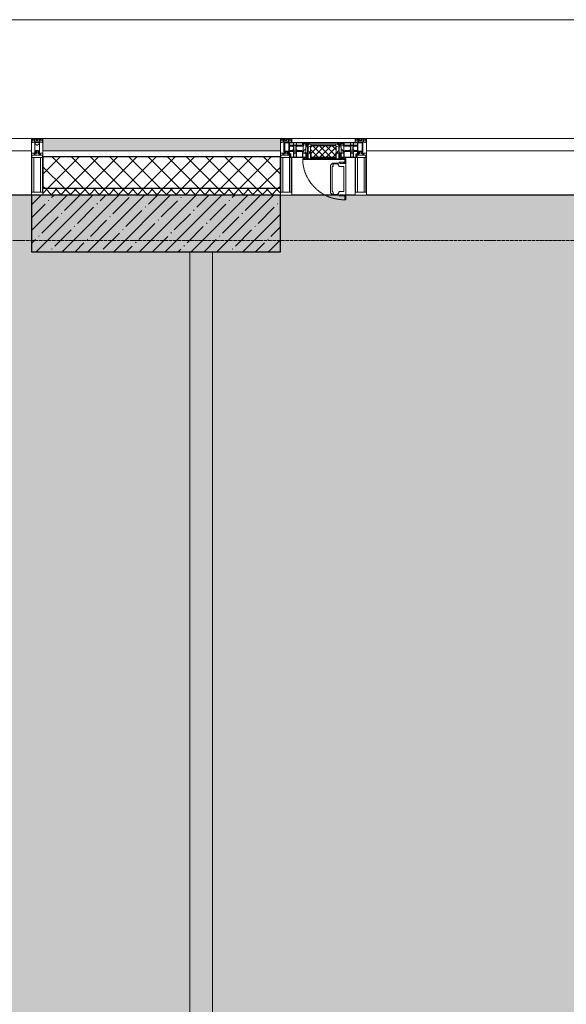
# Model space of a CAD drawing. Header units: millimetres. Extents: x -521669 to 178656, y -69521 to 500758.
# Tile 216 of 256: x -183655 to -181239, y 485238 to 489588. Entities that reach past the tile are written whole.
import ezdxf

# ---------------------------------------------------------------- set-up
doc = ezdxf.new("R2010")
doc.units = ezdxf.units.MM
doc.linetypes.add('-D1-02х01', pattern=[3, 2, -1])
doc.linetypes.add('-D1d1-15x02', pattern=[19, 15, -2, 0, -2])
for name, color, linetype, lineweight in [('_0', 7, 'Continuous', 13), ('A-DETL-GENF', 7, 'Continuous', 5), ('A-DETL-MBND', 7, 'Continuous', 9), ('A-GLAZ', 7, 'Continuous', 5), ('A-GLAZ-CURT', 8, 'Continuous', 5), ('A-GLAZ-CWMG', 8, 'Continuous', 5), ('A-WALL', 7, 'Continuous', 5), ('A-WALL-FNSH', 8, 'Continuous', 5), ('I-WALL', 7, 'Continuous', 5), ('S-COLS', 7, 'Continuous', 5), ('S-GRID', 7, 'Continuous', 5), ('Ограждение', 7, 'Continuous', 5)]:
    doc.layers.add(name, color=color, linetype=linetype, lineweight=lineweight)

# ---------------------------------------------------------------- blocks, each defined once
blk = doc.blocks.new('System Panel - A_PAN_Glass_Зеркальное-4807721-50_AS_M_L34')
at = {"layer": 'A-GLAZ-CURT'}
for p, q in [((910, 0), (-910, 0)), ((-910, 0), (-910, -55)), ((910, -55), (910, 0)), ((-910, -55), (910, -55))]:
    blk.add_line(p, q, dxfattribs=at)
blk = doc.blocks.new('Rectangular Mullion - R_StandardFrame_50Wx250H-3343043-50_AS_M_L34')
at = {"layer": 'A-GLAZ-CWMG'}
blk.add_line((11950, 29450), (10130, 29450), dxfattribs=at)
blk = doc.blocks.new('Rectangular Mullion - 50Wx250H-V23-50_AS_M_L34')
at = {"layer": 'A-DETL-GENF'}
for p, q in [((-25, 84), (-25, 250)), ((-25, 250), (0, 250)), ((-23, 237.3), (0, 237.3)), ((-23, 237.3), (-23, 84)), ((-14.9, 84), (-14.9, 237.3)), ((25, 250), (0, 250)), ((23, 237.3), (0, 237.3)), ((14.9, 84), (14.9, 237.3)), ((23, 237.3), (23, 73.6)), ((25, 65.2), (25, 250)), ((0, 84), (-15, 84)), ((-0.5, 73.6), (-14.3, 73.6)), ((-10, 71.3), (-12, 71.3)), ((-10, 57.4), (-10, 71.3)), ((-7, 65.2), (-5.9, 67.3)), ((-7, 65.2), (-7, 57)), ((-4.1, 67.3), (-5.9, 67.3)), ((-4.1, 67.3), (-2.9, 65.1)), ((-2.9, 65.1), (-2.9, 57)), ((0, 84), (23, 84)), ((0.5, 73.6), (23, 73.6)), ((4.1, 67.3), (2.9, 65.1)), ((2.9, 65.1), (2.9, 57)), ((4.1, 67.3), (5.9, 67.3)), ((7, 65.2), (5.9, 67.3)), ((7, 65.2), (7, 54.7)), ((8.7, 53), (7, 54.7)), ((8.7, 53), (10, 53)), ((10, 71.3), (14, 71.3)), ((10, 53), (10, 71.3)), ((10, 53), (10, 17)), ((14, 71.3), (14, 65.2)), ((14, 65.2), (25, 65.2)), ((-23.8, 14.6), (-25, 14.2)), ((-25, 0), (-25, 14.2)), ((-23.8, 17), (-23.8, 14.6)), ((-22.5, 10.6), (-23.8, 14.6)), ((-22.5, 10.6), (-23.7, 9.9)), ((-23.7, 1.3), (-23.7, 9.9)), ((-23.7, 1.3), (-11.8, 1.3)), ((-23.2, 10.2), (-22.5, 8)), ((-22.5, 8), (-22.5, 4.5)), ((-21.3, 4.5), (-22.5, 4.5)), ((-22.3, 17), (-22.3, 16)), ((-22.3, 16), (-21.3, 16)), ((-19.9, 17), (-21.3, 16)), ((-21.3, 4.5), (-21.3, 6.5)), ((-21.3, 6.5), (-14.2, 6.5)), ((-7.4, 16.6), (-18.4, 16.6)), ((-14.2, 6.5), (-14.2, 4.5)), ((-13.2, 4.5), (-14.2, 4.5)), ((-13.2, 4.5), (-12.2, 7.2)), ((-12.7, 7.6), (-11.3, 11.4)), ((-12.7, 7.6), (-11.8, 6.9)), ((-12.2, 9), (-12.2, 14.8)), ((-12.2, 14.8), (0, 14.8)), ((-11.8, 1.3), (-11.8, 6.9)), ((-10.5, 11.2), (-11.3, 11.4)), ((-10.5, 1.5), (-10.5, 11.2)), ((-4.8, 1.5), (-10.5, 1.5)), ((0, 8), (-4.8, 8)), ((-4.8, 1.5), (-4.8, 8)), ((-2.6, 16.8), (0, 16.8)), ((2.6, 16.8), (0, 16.8)), ((0, 14.8), (0, 16.8)), ((0, 14.8), (0, 16.8)), ((12.2, 14.8), (0, 14.8)), ((0, 0), (0, 8)), ((0, 8), (4.8, 8)), ((0, 0), (0, 8)), ((4.8, 1.5), (4.8, 8)), ((4.8, 1.5), (10.5, 1.5)), ((8.5, 23), (6, 25.5)), ((6, 18), (7.4, 18)), ((7.4, 18), (7.4, 16.6)), ((7.4, 16.6), (18.4, 16.6)), ((7.5, 18.5), (8.5, 18.5)), ((7.5, 17), (7.5, 18.5)), ((10, 17), (7.5, 17)), ((8.5, 18.5), (8.5, 23)), ((10.5, 11.2), (11.3, 11.4)), ((10.5, 1.5), (10.5, 11.2)), ((12.7, 7.6), (11.3, 11.4)), ((12.7, 7.6), (11.8, 6.9)), ((11.8, 1.3), (11.8, 6.9)), ((23.7, 1.3), (11.8, 1.3)), ((12.2, 9), (12.2, 14.8)), ((13.2, 4.5), (12.2, 7.2)), ((13.2, 4.5), (14.2, 4.5)), ((21.3, 6.5), (14.2, 6.5)), ((14.2, 6.5), (14.2, 4.5)), ((18.4, 16.6), (19, 17.6)), ((19, 17.6), (21.3, 16)), ((22.3, 16), (21.3, 16)), ((21.3, 4.5), (21.3, 6.5)), ((21.3, 4.5), (22.5, 4.5)), ((22.3, 17), (22.3, 16)), ((22.3, 17), (23.8, 17)), ((22.5, 10.6), (23.8, 14.6)), ((22.5, 10.6), (23.7, 9.9)), ((23.2, 10.2), (22.5, 8)), ((22.5, 8), (22.5, 4.5)), ((23.7, 1.3), (23.7, 9.9)), ((23.8, 17), (23.8, 14.6)), ((23.8, 14.6), (25, 14.2)), ((25, 0), (25, 14.2)), ((-25, 0), (0, 0)), ((25, 0), (0, 0))]:
    blk.add_line(p, q, dxfattribs=at)
for centre, start, end in [((-0.5, 73.1), 360, 90), ((0.5, 73.1), 90, 180)]:
    blk.add_arc(centre, 0.5, start, end, dxfattribs=at)
blk = doc.blocks.new('Rectangular Mullion - R_StandardFrame_50Wx250H-V14-50_AS_M_L34')
at = {"layer": 'A-GLAZ-CWMG', "lineweight": 9}
for p, q in [((-25, 84), (-25, 250)), ((-25, 250), (25, 250)), ((25, 250), (25, 0)), ((-25, 0), (-25, 17)), ((25, 0), (-25, 0))]:
    blk.add_line(p, q, dxfattribs=at)
blk = doc.blocks.new('A_PAN_Створка - 383мм-V24-50_AS_M_L34')
at = {"layer": 'A-GLAZ-CURT'}
h = blk.add_hatch(dxfattribs=at)
h.set_pattern_fill('FP_16', color=256, style=0, pattern_type=2)
h.set_pattern_definition([(45, (-9940, -29700), (-14.142136, 14.142136), []), (135, (-9940, -29700), (-14.142136, -14.142136), [])])
h.paths.add_polyline_path([(-46.3, -82.7), (54.6, -81.8), (55.5, -62.5), (57.2, -60.8), (57.2, -36.4), (54.9, -34.1), (54.5, -31.8), (-54.5, -31.8), (-54.9, -34.1), (-57.2, -36.4), (-57.2, -60.8), (-54.6, -63.4), (-53.6, -82.7)])
at = {"layer": 'A-DETL-GENF'}
for p, q in [((-70, -32.1), (-61.4, -23.5)), ((-70, -62.5), (-70, -32.1)), ((-67.8, -38.3), (-65.7, -37.4)), ((-67.8, -55.7), (-67.8, -38.3)), ((-65.7, -37.4), (-60.8, -34.7)), ((61.4, -23.5), (-61.4, -23.5)), ((-60.8, -34.7), (-57.3, -35.9)), ((-55.2, -33.8), (-57.3, -35.9)), ((-54.9, -34.1), (-57.2, -36.4)), ((-57.2, -36.4), (-57.2, -60.8)), ((-55.2, -33.8), (-54.8, -31.5)), ((-54.9, -25.8), (-53.9, -24.8)), ((-54.9, -29.5), (-54.9, -25.8)), ((-53.9, -30.5), (-54.9, -29.5)), ((-54.5, -31.8), (-54.9, -34.1)), ((0, -31.5), (-54.8, -31.5)), ((54.5, -31.8), (-54.5, -31.8)), ((-53.9, -24.8), (53.9, -24.8)), ((53.9, -30.5), (-53.9, -30.5)), ((0, -31.5), (54.8, -31.5)), ((54.9, -25.8), (53.9, -24.8)), ((53.9, -30.5), (54.9, -29.5)), ((54.9, -34.1), (54.5, -31.8)), ((55.2, -33.8), (54.8, -31.5)), ((54.9, -29.5), (54.9, -25.8)), ((57.2, -36.4), (54.9, -34.1)), ((55.2, -33.8), (57.3, -35.9)), ((57.2, -60.8), (57.2, -36.4)), ((60.8, -34.7), (57.3, -35.9)), ((65.7, -37.4), (60.8, -34.7)), ((70, -32.1), (61.4, -23.5)), ((67.8, -38.3), (65.7, -37.4)), ((67.8, -55.7), (67.8, -38.3)), ((70, -62.5), (70, -32.1)), ((-73.9, -62.5), (-70, -62.5)), ((-73.9, -87.5), (-73.9, -62.5)), ((-69.4, -66.5), (-73.9, -66.5)), ((-73.9, -81.5), (-69.4, -81.5)), ((-69.4, -85.5), (-73.9, -85.5)), ((-69.4, -81.5), (-69.4, -66.5)), ((-69.4, -90.3), (-69.4, -85.5)), ((-61.7, -62.5), (-67.9, -62.5)), ((-67.9, -62.5), (-67.9, -89.3)), ((-66, -56.5), (-67.8, -55.7)), ((-66, -56.5), (-62, -59.1)), ((-62, -59.1), (-60.7, -61)), ((-61.7, -64.9), (-61.7, -62.5)), ((-60.1, -67.7), (-61.7, -64.9)), ((-60.7, -61), (-57.4, -61)), ((-56.4, -67.7), (-60.1, -67.7)), ((-57.4, -61), (-54.9, -63.5)), ((-57.2, -60.8), (-54.6, -63.4)), ((-56.4, -89.4), (-56.4, -67.7)), ((-54.9, -63.5), (-54.9, -81.9)), ((-54.9, -81.9), (-53.8, -83)), ((-54.9, -85.6), (-53.9, -84.6)), ((-54.9, -89.3), (-54.9, -85.6)), ((-54.6, -63.4), (-54.6, -81.8)), ((-54.6, -81.8), (-53.6, -82.7)), ((-53.9, -84.6), (53.9, -84.6)), ((53.8, -83), (-53.8, -83)), ((-53.6, -82.7), (53.6, -82.7)), ((53.6, -82.7), (54.6, -81.8)), ((54.9, -81.9), (53.8, -83)), ((54.9, -85.6), (53.9, -84.6)), ((54.6, -63.4), (57.2, -60.8)), ((54.6, -81.8), (54.6, -63.4)), ((57.4, -61), (54.9, -63.5)), ((54.9, -63.5), (54.9, -81.9)), ((54.9, -89.3), (54.9, -85.6)), ((56.4, -67.7), (60.1, -67.7)), ((56.4, -89.4), (56.4, -67.7)), ((60.7, -61), (57.4, -61)), ((60.1, -67.7), (61.7, -64.9)), ((62, -59.1), (60.7, -61)), ((61.7, -62.5), (67.9, -62.5)), ((61.7, -64.9), (61.7, -62.5)), ((66, -56.5), (62, -59.1)), ((66, -56.5), (67.8, -55.7)), ((67.9, -62.5), (67.9, -89.3)), ((69.4, -66.5), (73.9, -66.5)), ((69.4, -81.5), (69.4, -66.5)), ((73.9, -81.5), (69.4, -81.5)), ((69.4, -85.5), (73.9, -85.5)), ((69.4, -90.3), (69.4, -85.5)), ((73.9, -62.5), (70, -62.5)), ((73.9, -87.5), (73.9, -62.5)), ((-91.5, -87.5), (-73.9, -87.5)), ((-91.5, -92), (-91.5, -87.5)), ((-91.5, -92), (91.5, -92)), ((-83.4, -90.3), (-83.4, -87.5)), ((-83.4, -90.3), (-69.4, -90.3)), ((-67.9, -89.3), (-66.9, -90.3)), ((-66.9, -90.3), (-57.4, -90.3)), ((-57.4, -90.3), (-56.4, -89.4)), ((-53.9, -90.3), (-54.9, -89.3)), ((53.9, -90.3), (-53.9, -90.3)), ((53.9, -90.3), (54.9, -89.3)), ((57.4, -90.3), (56.4, -89.4)), ((66.9, -90.3), (57.4, -90.3)), ((67.9, -89.3), (66.9, -90.3)), ((83.4, -90.3), (69.4, -90.3)), ((91.5, -87.5), (73.9, -87.5)), ((83.4, -90.3), (83.4, -87.5)), ((91.5, -92), (91.5, -87.5))]:
    blk.add_line(p, q, dxfattribs=at)
at = {"layer": 'A-DETL-GENF', "color": 9, "true_color": 0xc8c8c8}
for p, q in [((39.7, -109), (31.1, -117.6)), ((31.1, -117.6), (31.1, -240.4)), ((41.4, -123.8), (39.1, -124.2)), ((39.1, -179), (39.1, -124.2)), ((70.1, -109), (39.7, -109)), ((41.4, -123.8), (43.5, -121.7)), ((45, -113.3), (42.3, -118.2)), ((42.3, -118.2), (43.5, -121.7)), ((45.9, -111.2), (45, -113.3)), ((63.3, -111.2), (45.9, -111.2)), ((64.1, -113), (63.3, -111.2)), ((64.1, -113), (66.7, -117)), ((66.7, -117), (68.6, -118.3)), ((68.6, -118.3), (68.6, -121.6)), ((68.6, -121.6), (71.1, -124.1)), ((70.1, -105.1), (70.1, -109)), ((95.1, -105.1), (70.1, -105.1)), ((71.1, -124.1), (89.5, -124.1)), ((74.1, -109.6), (74.1, -105.1)), ((89.1, -109.6), (74.1, -109.6)), ((89.1, -105.1), (89.1, -109.6)), ((89.5, -124.1), (90.6, -125.2)), ((90.6, -125.2), (90.6, -232.8)), ((93.1, -109.6), (93.1, -105.1)), ((97.9, -109.6), (93.1, -109.6)), ((95.1, -87.5), (95.1, -105.1)), ((99.6, -87.5), (95.1, -87.5)), ((97.9, -95.6), (95.1, -95.6)), ((97.9, -95.6), (97.9, -109.6)), ((99.6, -270.5), (99.6, -87.5)), ((39.1, -179), (39.1, -233.8)), ((39.7, -249), (31.1, -240.4)), ((41.4, -234.2), (39.1, -233.8)), ((70.1, -249), (39.7, -249)), ((41.4, -234.2), (43.5, -236.3)), ((42.3, -239.8), (43.5, -236.3)), ((45, -244.7), (42.3, -239.8)), ((45.9, -246.8), (45, -244.7)), ((63.3, -246.8), (45.9, -246.8)), ((64.1, -245), (63.3, -246.8)), ((64.1, -245), (66.7, -241)), ((66.7, -241), (68.6, -239.7)), ((68.6, -236.4), (71.1, -233.9)), ((68.6, -239.7), (68.6, -236.4)), ((70.1, -252.9), (70.1, -249)), ((95.1, -252.9), (70.1, -252.9)), ((71.1, -233.9), (89.5, -233.9)), ((74.1, -248.4), (74.1, -252.9)), ((89.1, -248.4), (74.1, -248.4)), ((89.1, -252.9), (89.1, -248.4)), ((89.5, -233.9), (90.6, -232.8)), ((93.1, -248.4), (93.1, -252.9)), ((97.9, -248.4), (93.1, -248.4)), ((95.1, -270.5), (95.1, -252.9)), ((97.9, -262.4), (97.9, -248.4)), ((97.9, -262.4), (95.1, -262.4)), ((99.6, -270.5), (95.1, -270.5))]:
    blk.add_line(p, q, dxfattribs=at)
at = {"layer": 'A-GLAZ'}
for p, q in [((-67.9, -17), (-171, -17)), ((-171, -17), (-171, -57)), ((-171, -18.5), (-153.5, -18.5)), ((-153.5, -18.5), (-152, -20)), ((-152, -20), (-152, -73.5)), ((-150.5, -17), (-150.5, -29.4)), ((-132.4, -18.6), (-150.5, -18.6)), ((-150.5, -29.4), (-132.4, -29.4)), ((-150.5, -33.6), (-150.5, -68)), ((-136.3, -33.6), (-150.5, -33.6)), ((-137.2, -31), (-135.8, -35)), ((-132.5, -31), (-137.2, -31)), ((-132.1, -36.8), (-135.8, -35)), ((-132.5, -31.9), (-133.4, -33.7)), ((-133.4, -33.7), (-130.1, -35.3)), ((-132.5, -31.9), (-132.5, -31)), ((-132.4, -29.4), (-132.4, -18.6)), ((-132.1, -49), (-132.1, -36.8)), ((-131, -18.2), (-131, -29.5)), ((-120.8, -18.2), (-131, -18.2)), ((-131, -29.5), (-120.8, -29.5)), ((-131, -30.9), (-131, -33)), ((-120.8, -30.9), (-131, -30.9)), ((-129.4, -34.6), (-131, -33)), ((-130.1, -35.3), (-129.4, -34.6)), ((-130.1, -35.3), (-130.1, -50.4)), ((-122.4, -34.6), (-120.8, -33)), ((-121.7, -35.3), (-122.4, -34.6)), ((-118.4, -33.7), (-121.7, -35.3)), ((-121.7, -35.3), (-121.7, -50.4)), ((-120.8, -18.2), (-120.8, -29.5)), ((-120.8, -30.9), (-120.8, -33)), ((-119.7, -36.8), (-115.9, -35)), ((-119.7, -49), (-119.7, -36.8)), ((-119.3, -18.6), (-92.5, -18.6)), ((-119.3, -29.4), (-119.3, -18.6)), ((-92.5, -29.4), (-119.3, -29.4)), ((-119.3, -31), (-114.6, -31)), ((-119.3, -31.9), (-119.3, -31)), ((-119.3, -31.9), (-118.4, -33.7)), ((-114.6, -31), (-115.9, -35)), ((-94.1, -33.5), (-115.4, -33.5)), ((-89.9, -35.1), (-94.1, -33.5)), ((-92.5, -18.6), (-92.5, -29.4)), ((-90.8, -18.5), (-90.8, -29.4)), ((-87.3, -18.5), (-90.8, -18.5)), ((-90.8, -29.4), (-85.9, -29.4)), ((-89.9, -32.5), (-89.9, -35.1)), ((-85.9, -32.5), (-89.9, -32.5)), ((-89.9, -35.1), (-89.9, -50.9)), ((-87.3, -20.4), (-87.3, -18.5)), ((-87.3, -20.4), (-87.3, -21.9)), ((-84.8, -20.4), (-87.3, -20.4)), ((-87.3, -21.9), (-85.9, -21.9)), ((-85.9, -18.2), (-85.9, -20.4)), ((-75.9, -18.2), (-85.9, -18.2)), ((-85.9, -21.9), (-85.9, -29.4)), ((-85.9, -29.4), (-85.9, -32.5)), ((-83.4, -20.4), (-84.8, -20.4)), ((-70, -33.8), (-83.4, -20.4)), ((-78, -84), (-78, -23.5)), ((-78, -23.5), (-67.9, -23.5)), ((-78, -36.8), (-70, -36.8)), ((-78, -45.6), (-78, -36.8)), ((-75.9, -21.5), (-75.9, -18.2)), ((-75.9, -21.5), (-75.9, -23.5)), ((-74.9, -21.5), (-75.9, -21.5)), ((-75.9, -23.5), (-73, -23.5)), ((-74.9, -17.9), (-74.9, -21.5)), ((-68.9, -17.9), (-74.9, -17.9)), ((-67.2, -29.3), (-73, -23.5)), ((-61.4, -23.5), (-70, -32.1)), ((-70, -32.1), (-70, -62.5)), ((-70, -36.8), (-70, -33.8)), ((-68.9, -21.5), (-68.9, -17.9)), ((-67.9, -21.5), (-68.9, -21.5)), ((67.9, -17), (-67.9, -17)), ((-61.4, -23.5), (-67.9, -17)), ((-67.9, -17), (-67.9, -23.5)), ((-67.9, -17), (67.9, -17)), ((-67.9, -21.5), (-67.9, -23.5)), ((-67.9, -23.5), (-64.6, -26.8)), ((-67.9, -23.5), (-64.6, -26.8)), ((-64.6, -26.8), (-67.2, -29.3)), ((-64.6, -26.8), (-61.4, -23.5)), ((61.4, -23.5), (-61.4, -23.5)), ((67.9, -17), (61.4, -23.5)), ((70, -32.1), (61.4, -23.5)), ((61.4, -23.5), (64.6, -26.8)), ((67.9, -23.5), (64.6, -26.8)), ((64.6, -26.8), (67.9, -23.5)), ((64.6, -26.8), (67.2, -29.3)), ((67.2, -29.3), (73, -23.5)), ((67.9, -23.5), (67.9, -17)), ((171, -17), (67.9, -17)), ((67.9, -21.5), (67.9, -23.5)), ((67.9, -21.5), (68.9, -21.5)), ((67.9, -23.5), (78, -23.5)), ((68.9, -17.9), (74.9, -17.9)), ((68.9, -21.5), (68.9, -17.9)), ((70, -33.8), (83.4, -20.4)), ((70, -62.5), (70, -32.1)), ((70, -36.8), (70, -33.8)), ((78, -36.8), (70, -36.8)), ((75.9, -23.5), (73, -23.5)), ((74.9, -17.9), (74.9, -21.5)), ((74.9, -21.5), (75.9, -21.5)), ((75.9, -18.2), (85.9, -18.2)), ((75.9, -21.5), (75.9, -18.2)), ((75.9, -21.5), (75.9, -23.5)), ((78, -23.5), (78, -84)), ((78, -45.6), (78, -36.8)), ((83.4, -20.4), (84.8, -20.4)), ((84.8, -20.4), (87.3, -20.4)), ((85.9, -18.2), (85.9, -20.4)), ((85.9, -21.9), (85.9, -29.4)), ((87.3, -21.9), (85.9, -21.9)), ((85.9, -29.4), (85.9, -32.5)), ((90.8, -29.4), (85.9, -29.4)), ((85.9, -32.5), (89.9, -32.5)), ((87.3, -18.5), (90.8, -18.5)), ((87.3, -20.4), (87.3, -18.5)), ((87.3, -20.4), (87.3, -21.9)), ((89.9, -32.5), (89.9, -35.1)), ((89.9, -35.1), (94.1, -33.5)), ((89.9, -35.1), (89.9, -50.9)), ((90.8, -18.5), (90.8, -29.4)), ((92.5, -18.6), (92.5, -29.4)), ((119.3, -18.6), (92.5, -18.6)), ((92.5, -29.4), (119.3, -29.4)), ((94.1, -33.5), (115.4, -33.5)), ((114.6, -31), (115.9, -35)), ((119.3, -31), (114.6, -31)), ((119.7, -36.8), (115.9, -35)), ((119.3, -31.9), (118.4, -33.7)), ((118.4, -33.7), (121.7, -35.3)), ((119.3, -29.4), (119.3, -18.6)), ((119.3, -31.9), (119.3, -31)), ((119.7, -49), (119.7, -36.8)), ((120.8, -18.2), (120.8, -29.5)), ((120.8, -18.2), (131, -18.2)), ((131, -29.5), (120.8, -29.5)), ((120.8, -30.9), (120.8, -33)), ((120.8, -30.9), (131, -30.9)), ((122.4, -34.6), (120.8, -33)), ((121.7, -35.3), (122.4, -34.6)), ((121.7, -35.3), (121.7, -50.4)), ((129.4, -34.6), (131, -33)), ((130.1, -35.3), (129.4, -34.6)), ((133.4, -33.7), (130.1, -35.3)), ((130.1, -35.3), (130.1, -50.4)), ((131, -18.2), (131, -29.5)), ((131, -30.9), (131, -33)), ((132.1, -36.8), (135.8, -35)), ((132.1, -49), (132.1, -36.8)), ((132.4, -18.6), (150.5, -18.6)), ((132.4, -29.4), (132.4, -18.6)), ((150.5, -29.4), (132.4, -29.4)), ((132.5, -31), (137.2, -31)), ((132.5, -31.9), (132.5, -31)), ((132.5, -31.9), (133.4, -33.7)), ((137.2, -31), (135.8, -35)), ((136.3, -33.6), (150.5, -33.6)), ((150.5, -17), (150.5, -29.4)), ((150.5, -33.6), (150.5, -68)), ((153.5, -18.5), (152, -20)), ((152, -20), (152, -73.5)), ((171, -18.5), (153.5, -18.5)), ((171, -57), (171, -17)), ((-171, -55.5), (-152, -55.5)), ((-171, -57), (-156, -57)), ((-153, -60), (-153, -73.5)), ((-153, -73.5), (-150, -73.5)), ((-136.4, -52.4), (-150.5, -52.4)), ((-150.5, -56.6), (-132.4, -56.6)), ((-150.5, -68), (-143.5, -68)), ((-150.5, -69.5), (-150.5, -73.5)), ((-145, -69.5), (-150.5, -69.5)), ((-150, -73.5), (-150, -84)), ((-150, -84), (-78, -84)), ((-148.5, -81), (-148.5, -82.5)), ((-143.5, -81), (-148.5, -81)), ((-148.5, -82.5), (-132.4, -82.5)), ((-145, -69.5), (-145, -79.5)), ((-143.5, -68), (-143.5, -81)), ((-137.2, -54.8), (-135.8, -50.8)), ((-132.5, -54.8), (-137.2, -54.8)), ((-132.1, -49), (-135.8, -50.8)), ((-133.4, -52), (-130.1, -50.4)), ((-132.5, -53.8), (-133.4, -52)), ((-132.5, -53.8), (-132.5, -54.8)), ((-132.4, -56.6), (-132.4, -82.5)), ((-129.4, -51.1), (-131, -52.7)), ((-131, -55.1), (-131, -52.7)), ((-120.8, -55.1), (-131, -55.1)), ((-131, -56.5), (-131, -62.6)), ((-131, -56.5), (-120.8, -56.5)), ((-120.8, -62.6), (-131, -62.6)), ((-131, -64.6), (-120.8, -64.6)), ((-131, -82.5), (-131, -64.6)), ((-131, -82.5), (-120.8, -82.5)), ((-130.1, -50.4), (-129.4, -51.1)), ((-121.7, -50.4), (-122.4, -51.1)), ((-122.4, -51.1), (-120.8, -52.7)), ((-118.4, -52), (-121.7, -50.4)), ((-120.8, -55.1), (-120.8, -52.7)), ((-120.8, -56.5), (-120.8, -62.6)), ((-120.8, -82.5), (-120.8, -64.6)), ((-119.7, -49), (-115.9, -50.8)), ((-119.3, -53.8), (-118.4, -52)), ((-119.3, -53.8), (-119.3, -54.8)), ((-119.3, -54.8), (-114.6, -54.8)), ((-119.3, -56.6), (-119.3, -82.5)), ((-92.5, -56.6), (-119.3, -56.6)), ((-119.3, -82.5), (-92.5, -82.5)), ((-114.6, -54.8), (-115.9, -50.8)), ((-94.1, -52.5), (-115.3, -52.5)), ((-89.9, -50.9), (-94.1, -52.5)), ((-92.5, -56.6), (-92.5, -82.5)), ((-90.8, -56.6), (-85.9, -56.6)), ((-90.8, -62.7), (-90.8, -56.6)), ((-80.4, -62.7), (-90.8, -62.7)), ((-90.8, -64.6), (-90.8, -82.5)), ((-80.1, -64.6), (-90.8, -64.6)), ((-90.8, -82.5), (-79.5, -82.5)), ((-89.9, -52.2), (-89.9, -50.9)), ((-89.9, -52.2), (-88.6, -53.5)), ((-85.9, -53.5), (-88.6, -53.5)), ((-85.9, -53.5), (-78, -45.6)), ((-85.9, -56.6), (-85.9, -53.5)), ((-78, -84), (-85, -84)), ((-85, -84), (-85, -87.5)), ((-80.4, -61.1), (-80.4, -62.7)), ((-78, -61.1), (-80.4, -61.1)), ((-80.1, -66.1), (-80.1, -64.6)), ((-78, -66.1), (-80.1, -66.1)), ((-79.5, -80.6), (-78, -80.6)), ((-79.5, -82.5), (-79.5, -80.6)), ((-78, -66.1), (-78, -61.1)), ((-78, -87.5), (-78, -84)), ((-78, -84), (-73.9, -84)), ((-70, -62.5), (-73.9, -62.5)), ((-73.9, -62.5), (-73.9, -87.5)), ((73.9, -62.5), (70, -62.5)), ((73.9, -87.5), (73.9, -62.5)), ((73.9, -84), (78, -84)), ((85.9, -53.5), (78, -45.6)), ((78, -61.1), (80.4, -61.1)), ((78, -66.1), (78, -61.1)), ((78, -66.1), (80.1, -66.1)), ((79.5, -80.6), (78, -80.6)), ((78, -87.5), (78, -84)), ((78, -84), (85, -84)), ((78, -84), (150, -84)), ((79.5, -82.5), (79.5, -80.6)), ((90.8, -82.5), (79.5, -82.5)), ((80.1, -64.6), (90.8, -64.6)), ((80.1, -66.1), (80.1, -64.6)), ((80.4, -61.1), (80.4, -62.7)), ((80.4, -62.7), (90.8, -62.7)), ((85, -84), (85, -87.5)), ((85.9, -53.5), (88.6, -53.5)), ((85.9, -56.6), (85.9, -53.5)), ((90.8, -56.6), (85.9, -56.6)), ((89.9, -52.2), (88.6, -53.5)), ((89.9, -50.9), (94.1, -52.5)), ((89.9, -52.2), (89.9, -50.9)), ((90.8, -62.7), (90.8, -56.6)), ((90.8, -64.6), (90.8, -82.5)), ((92.5, -56.6), (119.3, -56.6)), ((92.5, -56.6), (92.5, -82.5)), ((119.3, -82.5), (92.5, -82.5)), ((94.1, -52.5), (115.3, -52.5)), ((114.6, -54.8), (115.9, -50.8)), ((119.3, -54.8), (114.6, -54.8)), ((119.7, -49), (115.9, -50.8)), ((118.4, -52), (121.7, -50.4)), ((119.3, -53.8), (118.4, -52)), ((119.3, -53.8), (119.3, -54.8)), ((119.3, -56.6), (119.3, -82.5)), ((122.4, -51.1), (120.8, -52.7)), ((120.8, -55.1), (120.8, -52.7)), ((120.8, -55.1), (131, -55.1)), ((120.8, -56.5), (120.8, -62.6)), ((131, -56.5), (120.8, -56.5)), ((120.8, -62.6), (131, -62.6)), ((120.8, -82.5), (120.8, -64.6)), ((131, -64.6), (120.8, -64.6)), ((131, -82.5), (120.8, -82.5)), ((121.7, -50.4), (122.4, -51.1)), ((130.1, -50.4), (129.4, -51.1)), ((129.4, -51.1), (131, -52.7)), ((133.4, -52), (130.1, -50.4)), ((131, -55.1), (131, -52.7)), ((131, -56.5), (131, -62.6)), ((131, -82.5), (131, -64.6)), ((132.1, -49), (135.8, -50.8)), ((150.5, -56.6), (132.4, -56.6)), ((132.4, -56.6), (132.4, -82.5)), ((148.5, -82.5), (132.4, -82.5)), ((132.5, -53.8), (133.4, -52)), ((132.5, -53.8), (132.5, -54.8)), ((132.5, -54.8), (137.2, -54.8)), ((137.2, -54.8), (135.8, -50.8)), ((136.4, -52.4), (150.5, -52.4)), ((143.5, -68), (143.5, -81)), ((150.5, -68), (143.5, -68)), ((143.5, -81), (148.5, -81)), ((145, -69.5), (150.5, -69.5)), ((145, -69.5), (145, -79.5)), ((148.5, -81), (148.5, -82.5)), ((150, -84), (150, -73.5)), ((150, -73.5), (153, -73.5)), ((150.5, -69.5), (150.5, -73.5)), ((171, -55.5), (152, -55.5)), ((153, -73.5), (153, -60)), ((156, -57), (171, -57)), ((-73.9, -87.5), (-91.5, -87.5)), ((-91.5, -87.5), (-91.5, -92)), ((-91.5, -92), (91.5, -92)), ((-85, -87.5), (-78, -87.5)), ((91.5, -87.5), (73.9, -87.5)), ((85, -87.5), (78, -87.5)), ((91.5, -92), (91.5, -87.5))]:
    blk.add_line(p, q, dxfattribs=at)
for centre, start, end in [((-156, -60), 0, 90), ((156, -60), 90, 180)]:
    blk.add_arc(centre, 3, start, end, dxfattribs=at)
at = {"layer": 'A-GLAZ', "linetype": '-D1-02х01'}
blk.add_arc((91.4, -87.5), 183, 181.4091, 271.1445, dxfattribs=at)
blk = doc.blocks.new('Rectangular Mullion - R_StandardFrame_50Wx250H-V22-50_AS_M_L34')
at = {"layer": 'A-GLAZ-CWMG'}
for p, q in [((13100, 29700), (13380, 29700)), ((13100, 29450), (13310.1, 29450)), ((13339.6, 29450), (13380, 29450))]:
    blk.add_line(p, q, dxfattribs=at)
blk = doc.blocks.new('Rectangular Mullion - 50Wx250H-2623690-50_AS_M_L34')
at = {"layer": 'A-DETL-GENF'}
for p, q in [((-25, 65.2), (-25, 250)), ((-25, 250), (0, 250)), ((-23, 237.3), (0, 237.3)), ((-23, 237.3), (-23, 73.6)), ((-14.9, 84), (-14.9, 237.3)), ((25, 250), (0, 250)), ((23, 237.3), (0, 237.3)), ((14.9, 84), (14.9, 237.3)), ((23, 237.3), (23, 73.6)), ((25, 65.2), (25, 250)), ((-14, 65.2), (-25, 65.2)), ((0, 84), (-23, 84)), ((-0.5, 73.6), (-23, 73.6)), ((-14, 71.3), (-14, 65.2)), ((-10, 71.3), (-14, 71.3)), ((-10, 53), (-10, 71.3)), ((-8.7, 53), (-10, 53)), ((-10, 53), (-10, 17)), ((-8.7, 53), (-7, 54.7)), ((-7, 65.2), (-5.9, 67.3)), ((-7, 65.2), (-7, 54.7)), ((-4.1, 67.3), (-5.9, 67.3)), ((-4.1, 67.3), (-2.9, 65.1)), ((-2.9, 65.1), (-2.9, 54.6)), ((-1.3, 53), (-2.9, 54.6)), ((0, 53), (-1.3, 53)), ((0, 84), (23, 84)), ((0, 53), (1.3, 53)), ((0.5, 73.6), (23, 73.6)), ((1.3, 53), (2.9, 54.6)), ((4.1, 67.3), (2.9, 65.1)), ((2.9, 65.1), (2.9, 54.6)), ((4.1, 67.3), (5.9, 67.3)), ((7, 65.2), (5.9, 67.3)), ((7, 65.2), (7, 54.7)), ((8.7, 53), (7, 54.7)), ((8.7, 53), (10, 53)), ((10, 71.3), (14, 71.3)), ((10, 53), (10, 71.3)), ((10, 53), (10, 17)), ((14, 71.3), (14, 65.2)), ((14, 65.2), (25, 65.2)), ((-23.8, 14.6), (-25, 14.2)), ((-25, 0), (-25, 14.2)), ((-22.3, 17), (-23.8, 17)), ((-23.8, 17), (-23.8, 14.6)), ((-22.5, 10.6), (-23.8, 14.6)), ((-22.5, 10.6), (-23.7, 9.9)), ((-23.7, 1.3), (-23.7, 9.9)), ((-23.7, 1.3), (-11.8, 1.3)), ((-23.2, 10.2), (-22.5, 8)), ((-22.5, 8), (-22.5, 4.5)), ((-21.3, 4.5), (-22.5, 4.5)), ((-22.3, 17), (-22.3, 16)), ((-22.3, 16), (-21.3, 16)), ((-19, 17.6), (-21.3, 16)), ((-21.3, 4.5), (-21.3, 6.5)), ((-21.3, 6.5), (-14.2, 6.5)), ((-18.4, 16.6), (-19, 17.6)), ((-7.4, 16.6), (-18.4, 16.6)), ((-14.2, 6.5), (-14.2, 4.5)), ((-13.2, 4.5), (-14.2, 4.5)), ((-13.2, 4.5), (-12.2, 7.2)), ((-12.7, 7.6), (-11.3, 11.4)), ((-12.7, 7.6), (-11.8, 6.9)), ((-12.2, 9), (-12.2, 14.8)), ((-12.2, 14.8), (0, 14.8)), ((-11.8, 1.3), (-11.8, 6.9)), ((-10.5, 11.2), (-11.3, 11.4)), ((-10.5, 1.5), (-10.5, 11.2)), ((-4.8, 1.5), (-10.5, 1.5)), ((-10, 17), (-7.5, 17)), ((-8.5, 23), (-1.5, 30)), ((-8.5, 18.5), (-8.5, 23)), ((-7.5, 18.5), (-8.5, 18.5)), ((-7.5, 17), (-7.5, 18.5)), ((-7.4, 18), (-7.4, 16.6)), ((-2.6, 18), (-7.4, 18)), ((0, 8), (-4.8, 8)), ((-4.8, 1.5), (-4.8, 8)), ((-2.6, 18), (-2.6, 16.8)), ((-2.6, 16.8), (0, 16.8)), ((-1.5, 30), (0, 30)), ((1.5, 30), (0, 30)), ((2.6, 16.8), (0, 16.8)), ((0, 14.8), (0, 16.8)), ((0, 14.8), (0, 16.8)), ((12.2, 14.8), (0, 14.8)), ((0, 0), (0, 8)), ((0, 8), (4.8, 8)), ((0, 0), (0, 8)), ((8.5, 23), (1.5, 30)), ((2.6, 18), (2.6, 16.8)), ((2.6, 18), (7.4, 18)), ((4.8, 1.5), (4.8, 8)), ((4.8, 1.5), (10.5, 1.5)), ((7.4, 18), (7.4, 16.6)), ((7.4, 16.6), (18.4, 16.6)), ((7.5, 18.5), (8.5, 18.5)), ((7.5, 17), (7.5, 18.5)), ((10, 17), (7.5, 17)), ((8.5, 18.5), (8.5, 23)), ((10.5, 11.2), (11.3, 11.4)), ((10.5, 1.5), (10.5, 11.2)), ((12.7, 7.6), (11.3, 11.4)), ((12.7, 7.6), (11.8, 6.9)), ((11.8, 1.3), (11.8, 6.9)), ((23.7, 1.3), (11.8, 1.3)), ((12.2, 9), (12.2, 14.8)), ((13.2, 4.5), (12.2, 7.2)), ((13.2, 4.5), (14.2, 4.5)), ((21.3, 6.5), (14.2, 6.5)), ((14.2, 6.5), (14.2, 4.5)), ((18.4, 16.6), (19, 17.6)), ((19, 17.6), (21.3, 16)), ((22.3, 16), (21.3, 16)), ((21.3, 4.5), (21.3, 6.5)), ((21.3, 4.5), (22.5, 4.5)), ((22.3, 17), (22.3, 16)), ((22.3, 17), (23.8, 17)), ((22.5, 10.6), (23.8, 14.6)), ((22.5, 10.6), (23.7, 9.9)), ((23.2, 10.2), (22.5, 8)), ((22.5, 8), (22.5, 4.5)), ((23.7, 1.3), (23.7, 9.9)), ((23.8, 17), (23.8, 14.6)), ((23.8, 14.6), (25, 14.2)), ((25, 0), (25, 14.2)), ((-25, 0), (0, 0)), ((25, 0), (0, 0))]:
    blk.add_line(p, q, dxfattribs=at)
for centre, start, end in [((-0.5, 73.1), 360, 90), ((0.5, 73.1), 90, 180)]:
    blk.add_arc(centre, 0.5, start, end, dxfattribs=at)
blk = doc.blocks.new('Rectangular Mullion - R_StandardFrame_50Wx250H-4255572-50_AS_M_L34')
at = {"layer": 'A-GLAZ-CWMG', "lineweight": 9}
for p, q in [((-50, 0), (-50, 250)), ((-50, 250), (0, 250)), ((0, 250), (0, 0)), ((0, 0), (-50, 0))]:
    blk.add_line(p, q, dxfattribs=at)
blk = doc.blocks.new('Rectangular Mullion - 50Wx250H-V7-50_AS_M_L34')
at = {"layer": 'A-DETL-GENF'}
for p, q in [((-25, 65.2), (-25, 250)), ((-25, 250), (0, 250)), ((-23, 237.3), (0, 237.3)), ((-23, 237.3), (-23, 73.6)), ((-14.9, 84), (-14.9, 237.3)), ((25, 250), (0, 250)), ((23, 237.3), (0, 237.3)), ((14.9, 84), (14.9, 237.3)), ((23, 237.3), (23, 84)), ((25, 84), (25, 250)), ((-14, 65.2), (-25, 65.2)), ((0, 84), (-23, 84)), ((-0.5, 73.6), (-23, 73.6)), ((-14, 71.3), (-14, 65.2)), ((-10, 71.3), (-14, 71.3)), ((-10, 53), (-10, 71.3)), ((-8.7, 53), (-10, 53)), ((-10, 53), (-10, 17)), ((-8.7, 53), (-7, 54.7)), ((-7, 65.2), (-5.9, 67.3)), ((-7, 65.2), (-7, 54.7)), ((-4.1, 67.3), (-5.9, 67.3)), ((-4.1, 67.3), (-2.9, 65.1)), ((-2.9, 65.1), (-2.9, 57)), ((0, 84), (15, 84)), ((0.5, 73.6), (15, 73.6)), ((4.1, 67.3), (2.9, 65.1)), ((2.9, 65.1), (2.9, 57)), ((4.1, 67.3), (5.9, 67.3)), ((7, 65.2), (5.9, 67.3)), ((7, 65.2), (7, 57)), ((10, 71.3), (12, 71.3)), ((10, 57.4), (10, 71.3)), ((-23.8, 14.6), (-25, 14.2)), ((-25, 0), (-25, 14.2)), ((-22.3, 17), (-23.8, 17)), ((-23.8, 17), (-23.8, 14.6)), ((-22.5, 10.6), (-23.8, 14.6)), ((-22.5, 10.6), (-23.7, 9.9)), ((-23.7, 1.3), (-23.7, 9.9)), ((-23.7, 1.3), (-11.8, 1.3)), ((-23.2, 10.2), (-22.5, 8)), ((-22.5, 8), (-22.5, 4.5)), ((-21.3, 4.5), (-22.5, 4.5)), ((-22.3, 17), (-22.3, 16)), ((-22.3, 16), (-21.3, 16)), ((-19, 17.6), (-21.3, 16)), ((-21.3, 4.5), (-21.3, 6.5)), ((-21.3, 6.5), (-14.2, 6.5)), ((-18.4, 16.6), (-19, 17.6)), ((-7.4, 16.6), (-18.4, 16.6)), ((-14.2, 6.5), (-14.2, 4.5)), ((-13.2, 4.5), (-14.2, 4.5)), ((-13.2, 4.5), (-12.2, 7.2)), ((-12.7, 7.6), (-11.3, 11.4)), ((-12.7, 7.6), (-11.8, 6.9)), ((-12.2, 9), (-12.2, 14.8)), ((-12.2, 14.8), (0, 14.8)), ((-11.8, 1.3), (-11.8, 6.9)), ((-10.5, 11.2), (-11.3, 11.4)), ((-10.5, 1.5), (-10.5, 11.2)), ((-4.8, 1.5), (-10.5, 1.5)), ((-10, 17), (-7.5, 17)), ((-8.5, 23), (-6, 25.5)), ((-8.5, 18.5), (-8.5, 23)), ((-7.5, 18.5), (-8.5, 18.5)), ((-7.5, 17), (-7.5, 18.5)), ((-7.4, 18), (-7.4, 16.6)), ((-6, 18), (-7.4, 18)), ((0, 8), (-4.8, 8)), ((-4.8, 1.5), (-4.8, 8)), ((-2.6, 16.8), (0, 16.8)), ((2.6, 16.8), (0, 16.8)), ((0, 14.8), (0, 16.8)), ((0, 14.8), (0, 16.8)), ((12.2, 14.8), (0, 14.8)), ((0, 0), (0, 8)), ((0, 8), (4.8, 8)), ((0, 0), (0, 8)), ((4.8, 1.5), (4.8, 8)), ((4.8, 1.5), (10.5, 1.5)), ((7.4, 16.6), (18.4, 16.6)), ((10.5, 11.2), (11.3, 11.4)), ((10.5, 1.5), (10.5, 11.2)), ((12.7, 7.6), (11.3, 11.4)), ((12.7, 7.6), (11.8, 6.9)), ((11.8, 1.3), (11.8, 6.9)), ((23.7, 1.3), (11.8, 1.3)), ((12.2, 9), (12.2, 14.8)), ((13.2, 4.5), (12.2, 7.2)), ((13.2, 4.5), (14.2, 4.5)), ((21.3, 6.5), (14.2, 6.5)), ((14.2, 6.5), (14.2, 4.5)), ((19.9, 17), (21.3, 16)), ((22.3, 16), (21.3, 16)), ((21.3, 4.5), (21.3, 6.5)), ((21.3, 4.5), (22.5, 4.5)), ((22.3, 17), (22.3, 16)), ((22.5, 10.6), (23.8, 14.6)), ((22.5, 10.6), (23.7, 9.9)), ((23.2, 10.2), (22.5, 8)), ((22.5, 8), (22.5, 4.5)), ((23.7, 1.3), (23.7, 9.9)), ((23.8, 17), (23.8, 14.6)), ((23.8, 14.6), (25, 14.2)), ((25, 0), (25, 14.2)), ((-25, 0), (0, 0)), ((25, 0), (0, 0))]:
    blk.add_line(p, q, dxfattribs=at)
for centre, start, end in [((-0.5, 73.1), 360, 90), ((0.5, 73.1), 90, 180)]:
    blk.add_arc(centre, 0.5, start, end, dxfattribs=at)
blk = doc.blocks.new('Rectangular Mullion - R_StandardFrame_50Wx250H-4256182-50_AS_M_L34')
at = {"layer": 'A-GLAZ-CWMG', "lineweight": 9}
for p, q in [((0, 250), (-50, 250)), ((-50, 250), (-50, 84)), ((0, 0), (0, 250)), ((-50, 17), (-50, 0)), ((-50, 0), (0, 0))]:
    blk.add_line(p, q, dxfattribs=at)
blk = doc.blocks.new('Ограждение - Ограждение-4619653-50_AS_M_L34')
at = {"layer": 'A-DETL-MBND'}
blk.add_line((16400, 30175), (-1225, 30175), dxfattribs=at)
blk = doc.blocks.new('RST_AR_KMN_R22_B3_FCD_rvt-1-50_AS_M_L34')
at = {"layer": 'A-WALL', "true_color": 0xeff9fa}
blk.add_hatch(color=7, dxfattribs=at).paths.add_polyline_path([(9722.4, 29645), (9750, 29645), (9750, 29700), (8700, 29700), (8700, 29645), (9575.1, 29645)])
at = {"layer": 'A-WALL'}
h = blk.add_hatch(dxfattribs=at)
h.set_pattern_fill('FP_6', color=256, style=0, pattern_type=2)
h.set_pattern_definition([(45, (0, 0), (-42.42641, 42.42641), []), (135, (0, 0), (-42.42641, -42.42641), [])])
h.paths.add_polyline_path([(9750, 29480), (9750, 29620), (8700, 29620), (8700, 29480), (9742.6, 29480)])
h = blk.add_hatch(dxfattribs=at)
h.set_pattern_fill('FP_5', color=256, style=0, pattern_type=2)
h.set_pattern_definition([(45, (0, 0), (-21.213203, 21.213203), []), (135, (0, 0), (-21.213203, -21.213203), [])])
h.paths.add_polyline_path([(9280.5, 29450), (9750, 29450), (9750, 29480), (8700, 29480), (8700, 29450), (8985.8, 29450)])
for p, q in [((8700, 29645), (8700, 29620)), ((8700, 29645), (9750, 29645)), ((9750, 29620), (9750, 29645)), ((8700, 29480), (8700, 29450)), ((8700, 29450), (9750, 29450)), ((9750, 29450), (9750, 29480))]:
    blk.add_line(p, q, dxfattribs=at)
at = {"layer": 'A-WALL', "lineweight": 25}
for p, q in [((8700, 29620), (8700, 29480)), ((8700, 29620), (9750, 29620)), ((9750, 29480), (9750, 29620)), ((8700, 29480), (9750, 29480))]:
    blk.add_line(p, q, dxfattribs=at)
at = {"layer": 'A-WALL-FNSH'}
for p, q in [((9750, 29700), (8700, 29700)), ((8700, 29700), (8700, 29645)), ((9750, 29645), (9750, 29700))]:
    blk.add_line(p, q, dxfattribs=at)
at = {"layer": 'A-GLAZ-CURT', "lineweight": 9}
for name, p in [('System Panel - A_PAN_Glass_Зеркальное-4807721-50_AS_M_L34', (7740, 29700)), ('A_PAN_Створка - 383мм-V24-50_AS_M_L34', (9940, 29700)), ('System Panel - A_PAN_Glass_Зеркальное-4807721-50_AS_M_L34', (11040, 29700))]:
    blk.add_blockref(name, p, dxfattribs=at)
at = {"layer": 'A-GLAZ-CWMG', "lineweight": 9, "extrusion": (0, 0, -1), "rotation": 180}
for name, p in [('Rectangular Mullion - 50Wx250H-2623690-50_AS_M_L34', (-8675, 29700)), ('Rectangular Mullion - R_StandardFrame_50Wx250H-4255572-50_AS_M_L34', (-8700, 29700)), ('Rectangular Mullion - 50Wx250H-V7-50_AS_M_L34', (-9775, 29700)), ('Rectangular Mullion - 50Wx250H-V23-50_AS_M_L34', (-10105, 29700)), ('Rectangular Mullion - R_StandardFrame_50Wx250H-V14-50_AS_M_L34', (-10105, 29700))]:
    blk.add_blockref(name, p, dxfattribs=at)
at = {"layer": 'A-GLAZ-CWMG', "lineweight": 9, "rotation": 180}
blk.add_blockref('Rectangular Mullion - R_StandardFrame_50Wx250H-4256182-50_AS_M_L34', (9750, 29700), dxfattribs=at)
at = {"layer": 'A-GLAZ-CWMG', "lineweight": 9}
for name, p in [('Rectangular Mullion - R_StandardFrame_50Wx250H-V22-50_AS_M_L34', (-3300, 0)), ('Rectangular Mullion - R_StandardFrame_50Wx250H-3343043-50_AS_M_L34', (-3300, 0)), ('Rectangular Mullion - R_StandardFrame_50Wx250H-3343043-50_AS_M_L34', (0, 0))]:
    blk.add_blockref(name, p, dxfattribs=at)
at = {"layer": 'Ограждение', "lineweight": 9}
blk.add_blockref('Ограждение - Ограждение-4619653-50_AS_M_L34', (-50, 50), dxfattribs=at)

msp = doc.modelspace()

# ---------------------------------------------------------------- hatches: boundary and pattern name
at = {"layer": '_0', "transparency": 33554534}
h = msp.add_hatch(color=252, dxfattribs=at)
h.dxf.hatch_style = 1
h.paths.add_polyline_path([(-154802.1, 458862.5), (-192753.7, 458862.5), (-192753.7, 488814.1), (-154802.1, 488814.1)])
h.paths.add_polyline_path([(-166902.9, 480313.3), (-166902.9, 478313.3), (-169852.9, 478313.3), (-169852.9, 469363.3), (-163702.9, 469363.3), (-163702.9, 467363.3), (-183952.9, 467363.3), (-183952.9, 467363.3), (-186002.9, 467363.3), (-186002.9, 469363.3), (-183852.9, 469363.3), (-183852.9, 473413.3), (-179002.9, 473413.3), (-179002.9, 471913.3), (-177352.9, 471913.3), (-177352.9, 478313.3), (-185752.9, 478313.3), (-185752.9, 480313.3), (-182952.9, 480313.3), (-166902.9, 480313.3)], flags=16)
at = {"layer": 'S-COLS'}
h = msp.add_hatch(dxfattribs=at)
h.set_pattern_fill('FP_1', color=256, style=0, pattern_type=2)
h.set_pattern_definition([(45, (-192252.935, 459363.33), (-57.02463, 57.02463), []), (45, (-192195.91, 459363.33), (-57.02463, 57.02463), [100.806, -20.161, 3.353, -16.808])])
h.paths.add_polyline_path([(-182972.5, 488563.3), (-182502.9, 488563.3), (-182502.9, 488813.3), (-183602.9, 488813.3), (-183602.9, 488563.3), (-183267.1, 488563.3)])

# ---------------------------------------------------------------- linework, layer by layer
at = {"layer": 'I-WALL'}
for p, q in [((-185422.9, 488814.1), (-183602.9, 488814.1)), ((-183602.9, 488813.3), (-185422.9, 488813.3)), ((-182452.9, 488814.1), (-182242.8, 488814.1)), ((-182242.8, 488813.3), (-182452.9, 488813.3)), ((-182213.3, 488814.1), (-182172.9, 488814.1)), ((-182172.9, 488813.3), (-182213.3, 488813.3)), ((-182122.9, 488814.1), (-180302.9, 488814.1)), ((-180302.9, 488813.3), (-182122.9, 488813.3)), ((-182902.9, 484963.3), (-182902.9, 488563.3)), ((-182802.9, 488563.3), (-182802.9, 484863.3))]:
    msp.add_line(p, q, dxfattribs=at)
at = {"layer": 'S-COLS', "lineweight": 25}
for p, q in [((-182502.9, 488813.3), (-183602.9, 488813.3)), ((-183602.9, 488813.3), (-183602.9, 488563.3)), ((-182502.9, 488563.3), (-182502.9, 488813.3)), ((-183602.9, 488563.3), (-182502.9, 488563.3))]:
    msp.add_line(p, q, dxfattribs=at)
at = {"layer": 'S-GRID', "linetype": '-D1d1-15x02'}
msp.add_line((-195297, 488613.3), (-153546.3, 488613.3), dxfattribs=at)

# ---------------------------------------------------------------- block references
at = {"lineweight": 5}
msp.add_blockref('RST_AR_KMN_R22_B3_FCD_rvt-1-50_AS_M_L34', (-192252.9, 459363.3), dxfattribs=at)

doc.saveas('drawing.dxf')
